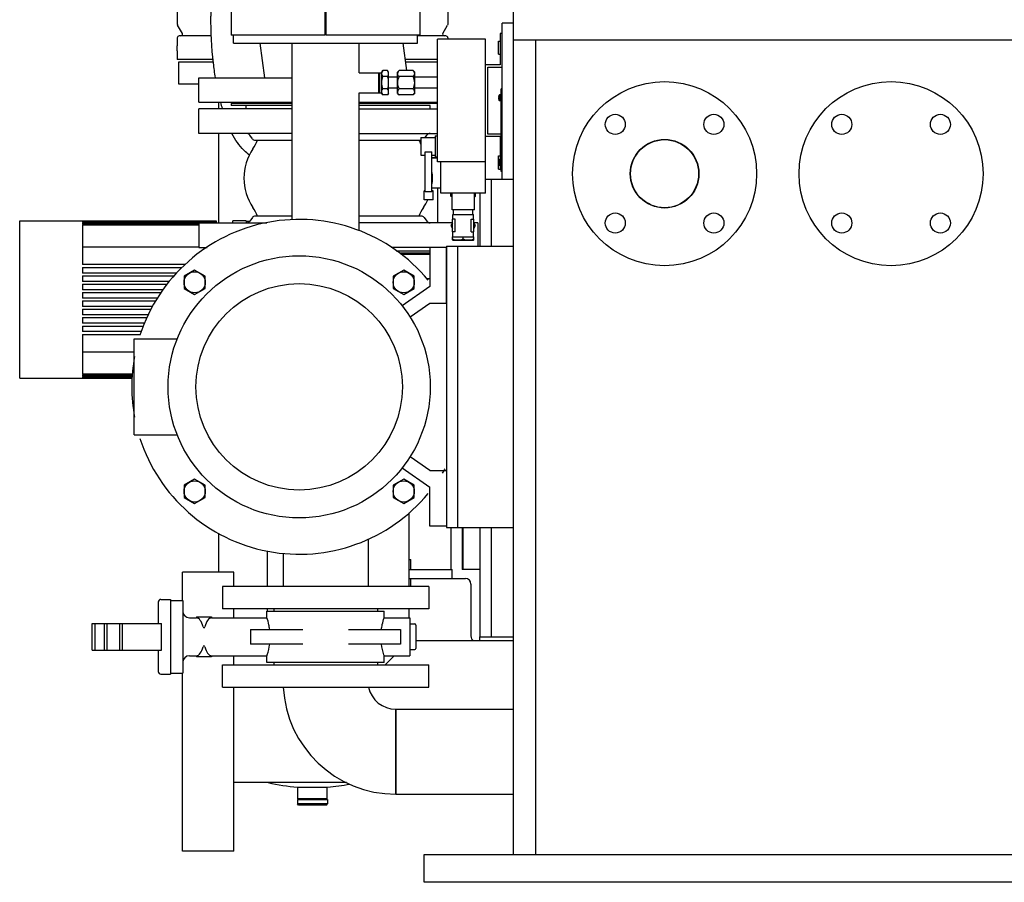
# Model space of a CAD drawing. Header units: millimetres. Extents: x 0 to 1189, y 0 to 841.
# Tile 31 of 131: x 395 to 430, y 218 to 249. Entities that reach past the tile are written whole.
import ezdxf

# ---------------------------------------------------------------- set-up
doc = ezdxf.new("R2010")
doc.units = ezdxf.units.MM
doc.header["$LTSCALE"] = 65.395
for name, color, linetype in [('0006_713500_32_SIMPLE_D_PBL131', 7, 'CONTINUOUS'), ('0006_949708_15_SIMPLE_X_PBL143', 7, 'CONTINUOUS'), ('125ND16-DIN2690-MAK_PBL103', 7, 'CONTINUOUS'), ('125ND16-DIN2690-MAK_PBL209', 7, 'CONTINUOUS'), ('25007_153200_29_ABL98', 7, 'CONTINUOUS'), ('25007_153200_29_T1_PBL119', 7, 'CONTINUOUS'), ('25007_153200_31_ABL105', 7, 'CONTINUOUS'), ('25007_153200_31_T1_PBL120', 7, 'CONTINUOUS'), ('25007_153200_76_ABL100', 7, 'CONTINUOUS'), ('25007_153200_76_T1_PBL123', 7, 'CONTINUOUS'), ('25007_153202_19_ABL126', 7, 'CONTINUOUS'), ('25007_153202_19_T1_PBL127', 7, 'CONTINUOUS'), ('25007_153500_01_ABL86', 7, 'CONTINUOUS'), ('25007_153500_01_T1_PBL113', 7, 'CONTINUOUS'), ('25067_153000_16_T3_PBL212', 7, 'CONTINUOUS'), ('8M25C_GENSET_STD_GRUNDRAHMEN_ABL83', 7, 'CONTINUOUS'), ('8M25C_GENSET_STD_GRUNDRAHMEN_T1_PBL84', 7, 'CONTINUOUS'), ('8M25C_GENSET_STD_VERROHRUNG_ABL23', 7, 'CONTINUOUS'), ('9M25C_C33-12224-04_PBL31', 7, 'CONTINUOUS'), ('ARI_ZESA_DN65_PN16_NBR_PBL67', 7, 'CONTINUOUS'), ('B-02-18X20-57X1-N6000_PBL121', 7, 'CONTINUOUS'), ('BOGEN-S-2D-90-76_1X2_9_PBL124', 7, 'CONTINUOUS'), ('D128-6_PBL139', 7, 'CONTINUOUS'), ('D128-6_PBL140', 7, 'CONTINUOUS'), ('D3870-A2-L-10_PBL111', 7, 'CONTINUOUS'), ('D3870-A2-L-10_PBL133', 7, 'CONTINUOUS'), ('D3955-L10A-G1_4_PBL112', 7, 'CONTINUOUS'), ('D7516-AE-M3X8-H_PBL141', 7, 'CONTINUOUS'), ('D7516-AE-M3X8-H_PBL142', 7, 'CONTINUOUS'), ('D7603-A14X18_PBL211', 7, 'CONTINUOUS'), ('E1514-FF-DN50-PN16X2_PBL2720', 7, 'CONTINUOUS'), ('EN1092-1-01A-DN125-PN16-131_5_PBL87', 7, 'CONTINUOUS'), ('EN1092-1-01A-DN125-PN16-131_5_PBL92', 7, 'CONTINUOUS'), ('EN1092-1-01A-DN40-PN16_PBL210', 7, 'CONTINUOUS'), ('EN1092-1-01A-DN50-PN16-61_5_PBL106', 7, 'CONTINUOUS'), ('EN1092-1-01A-DN50-PN16-61_5_PBL2719', 7, 'CONTINUOUS'), ('EN1092-1-01A-DN65_PN16-77_5_PBL101', 7, 'CONTINUOUS'), ('EN1092-1-01A-DN65_PN16-77_5_PBL99', 7, 'CONTINUOUS'), ('EN1092-1-05A-DN50-PN16_PBL2722', 7, 'CONTINUOUS'), ('ERV_GS125_16_ABL89', 7, 'CONTINUOUS'), ('ERV_GS125_16_T1__PBL90', 7, 'CONTINUOUS'), ('ERV_GS125_16_T1__PBL91', 7, 'CONTINUOUS'), ('ERV_GS125_16_T2__PBL108', 7, 'CONTINUOUS'), ('KUGELHAHN_10-0_PBL128', 7, 'CONTINUOUS'), ('LAUTERBACH_SP_RING_2_0165_70_PBL104', 7, 'CONTINUOUS'), ('new_view_1_VBL0', 7, 'CONTINUOUS'), ('PUMPENAGGRR45_125_160_FL-Z-DB50_PBL76', 7, 'CONTINUOUS'), ('SVH10LR_PBL134', 7, 'CONTINUOUS')]:
    doc.layers.add(name, color=color, linetype=linetype)

# ---------------------------------------------------------------- blocks, each defined once
blk = doc.blocks.new('9M25C_C33-12224-04_PBL31', base_point=(402.95, 237.155))
at = {"layer": '9M25C_C33-12224-04_PBL31', "color": 7, "linetype": 'Continuous'}
for p, q in [((399.75, 253.85), (399.75, 253.67)), ((399.84, 253.94), (401.554, 253.94)), ((408.446, 253.94), (410.56, 253.94)), ((410.65, 253.85), (410.65, 253.34)), ((399.52, 253.59), (399.52, 252.95)), ((399.52, 253.59), (402.74, 253.59)), ((410.65, 253.34), (408.446, 253.34)), ((410.05, 253.34), (410.05, 251.408)), ((402.74, 252.95), (399.52, 252.95)), ((400.35, 252.95), (400.35, 251.41)), ((400.88, 252.87), (400.88, 252.55)), ((400.88, 252.87), (402.74, 252.87)), ((402.73, 252.55), (400.88, 252.55)), ((400.96, 252.55), (400.96, 251.59)), ((399.52, 251.41), (399.52, 250.89)), ((399.52, 251.41), (402.341, 251.41)), ((400.76, 251.53), (400.76, 251.41)), ((400.76, 251.53), (402.534, 251.53)), ((402.558, 251.59), (400.96, 251.59)), ((400.56, 250.89), (399.52, 250.89)), ((400.35, 250.89), (400.35, 248.365)), ((401.39, 250.528), (401.357, 250.608)), ((410.05, 250.608), (410.05, 250.528)), ((401.554, 249.64), (401.554, 248.65)), ((410.05, 249.64), (410.05, 248.365)), ((400.35, 248.365), (400.352, 248.347)), ((400.352, 248.347), (400.359, 248.33)), ((400.532, 248.03), (400.359, 248.33)), ((409.868, 248.03), (410.041, 248.33)), ((410.048, 248.347), (410.041, 248.33)), ((410.05, 248.365), (410.048, 248.347)), ((400.35, 247.87), (400.35, 247.58)), ((401.572, 247.94), (400.42, 247.94)), ((409.98, 247.94), (408.966, 247.94)), ((410.05, 247.87), (410.05, 247.82)), ((400.35, 247.4), (400.35, 247.09)), ((401.634, 247.09), (400.35, 247.09)), ((400.4, 246.21), (400.4, 247.01)), ((400.4, 247.01), (401.643, 247.01)), ((409.68, 247.09), (408.524, 247.09)), ((408.534, 247.01), (409.68, 247.01)), ((401.12, 246.21), (400.4, 246.21)), ((401.834, 245.32), (401.834, 245.56)), ((401.901, 245.554), (401.9, 245.555)), ((408.566, 245.52), (408.566, 245.56)), ((401.834, 241.24), (401.834, 244.44)), ((409.68, 243.57), (409.48, 243.57)), ((409.48, 242.49), (409.8, 242.49)), ((409.68, 242.49), (409.68, 241.24)), ((394.7, 235.67), (394.7, 241.31)), ((394.7, 241.31), (396.956, 241.31)), ((396.956, 241.31), (396.956, 241.304)), ((396.956, 241.31), (401.74, 241.31)), ((401.74, 241.304), (396.956, 241.304)), ((396.956, 241.299), (396.956, 241.283)), ((396.956, 241.299), (401.74, 241.299)), ((401.74, 241.283), (396.956, 241.283)), ((396.956, 241.272), (396.956, 241.245)), ((396.956, 241.272), (401.74, 241.272)), ((401.74, 241.245), (396.956, 241.245)), ((396.956, 241.229), (396.956, 241.191)), ((396.956, 241.229), (401.12, 241.229)), ((401.12, 241.191), (396.956, 241.191)), ((396.956, 241.169), (396.956, 239.74)), ((396.956, 241.169), (401.12, 241.169)), ((401.74, 241.31), (401.74, 241.24)), ((402.34, 241.24), (402.34, 241.316)), ((402.82, 241.316), (402.34, 241.316)), ((402.82, 241.316), (402.82, 241.24)), ((402.934, 241.29), (402.82, 241.29)), ((401.12, 240.368), (396.956, 240.368)), ((400.627, 239.74), (396.956, 239.74)), ((396.956, 239.64), (396.956, 239.44)), ((396.956, 239.64), (400.517, 239.64)), ((400.333, 239.44), (396.956, 239.44)), ((396.956, 239.34), (396.956, 239.14)), ((396.956, 239.34), (400.241, 239.34)), ((400.063, 239.14), (396.956, 239.14)), ((396.956, 239.04), (396.956, 238.84)), ((396.956, 239.04), (399.99, 239.04)), ((399.843, 238.84), (396.956, 238.84)), ((396.956, 238.74), (396.956, 238.54)), ((396.956, 238.74), (399.769, 238.74)), ((399.638, 238.54), (396.956, 238.54)), ((396.956, 238.44), (396.956, 238.24)), ((396.956, 238.44), (399.581, 238.44)), ((399.465, 238.24), (396.956, 238.24)), ((396.956, 238.14), (396.956, 237.94)), ((396.956, 238.14), (399.407, 238.14)), ((399.31, 237.94), (396.956, 237.94)), ((396.956, 237.84), (396.956, 237.64)), ((396.956, 237.84), (399.266, 237.84)), ((399.178, 237.64), (396.956, 237.64)), ((396.956, 237.54), (396.956, 237.34)), ((396.956, 237.54), (399.134, 237.54)), ((399.062, 237.34), (396.956, 237.34)), ((396.956, 237.24), (396.956, 235.811)), ((396.956, 237.24), (399.031, 237.24)), ((396.956, 236.612), (398.8, 236.612)), ((398.746, 235.811), (396.956, 235.811)), ((394.7, 235.67), (396.956, 235.67)), ((396.956, 235.789), (396.956, 235.751)), ((396.956, 235.789), (398.744, 235.789)), ((398.741, 235.751), (396.956, 235.751)), ((396.956, 235.735), (396.956, 235.708)), ((396.956, 235.735), (398.74, 235.735)), ((398.737, 235.708), (396.956, 235.708)), ((396.956, 235.697), (396.956, 235.681)), ((396.956, 235.697), (398.737, 235.697)), ((398.735, 235.681), (396.956, 235.681)), ((396.956, 235.676), (396.956, 235.67)), ((396.956, 235.676), (398.735, 235.676)), ((398.734, 235.67), (396.956, 235.67)), ((410.16, 230.32), (410.16, 228.81)), ((410.56, 230.32), (410.56, 228.81)), ((410.583, 230.32), (410.583, 228.81)), ((401.834, 228.72), (401.834, 230.11)), ((408.66, 229.17), (408.726, 229.17)), ((408.726, 228.81), (408.726, 229.17)), ((408.66, 228.81), (410.2, 228.81)), ((410.2, 228.49), (410.2, 228.81)), ((411.2, 228.81), (410.56, 228.81)), ((408.66, 228.49), (410.68, 228.49)), ((408.726, 228.2), (408.726, 228.49)), ((410.88, 228.29), (410.88, 226.43)), ((411.2, 226.26), (411.2, 226.4)), ((404.66, 221.011), (405.74, 221.011)), ((404.672, 220.59), (404.672, 221.011)), ((405.728, 220.59), (405.728, 221.011)), ((404.66, 220.57), (404.66, 220.41)), ((404.66, 220.57), (405.74, 220.57)), ((404.7, 220.37), (404.66, 220.41)), ((405.74, 220.41), (404.66, 220.41)), ((405.728, 220.59), (404.672, 220.59)), ((404.7, 220.59), (404.7, 220.57)), ((405.7, 220.37), (404.7, 220.37)), ((405.7, 220.59), (405.7, 220.57)), ((405.7, 220.37), (405.74, 220.41)), ((405.74, 220.57), (405.74, 220.41))]:
    blk.add_line(p, q, dxfattribs=at)
for centre, radius, start, end in [((399.84, 253.85), 0.09, 90, 180), ((410.56, 253.85), 0.09, 0, 90), ((400.42, 247.87), 0.07, 90, 180), ((400.48, 248), 0.06, 270, 29.8824), ((409.92, 248), 0.06, 150.1176, 270), ((409.98, 247.87), 0.07, 0, 90), ((395.5, 247.49), 4.85, 358.9368, 1.0632), ((408.976, 247.381), 7.308, 194.4794, 196.2262), ((408.498, 247.244), 6.811, 196.2444, 196.4205), ((406.541, 246.577), 2.81, 201.3231, 202.1836), ((410.68, 228.29), 0.2, 0, 90), ((411.1, 226.43), 0.22, 180, 233.7036), ((405.202, 227.932), 6.942, 256.7157, 265.5256), ((405.199, 227.928), 6.938, 274.4706, 281.0968)]:
    blk.add_arc(centre, radius, start, end, dxfattribs=at)
for points, knots in [([(401.719, 246.437), (401.691, 246.612), (401.592, 247.346), (401.554, 248.087), (401.554, 248.65)], [0, 0, 0, 0, 0.239225, 1, 1, 1, 1]), ([(402.938, 243.667), (402.87, 243.717), (402.617, 243.936), (402.427, 244.218), (402.311, 244.438)], [0, 0, 0, 0, 0.254263, 1, 1, 1, 1])]:
    blk.add_open_spline(points, degree=3, knots=knots, dxfattribs=at)
blk = doc.blocks.new('ARI_ZESA_DN65_PN16_NBR_PBL67', base_point=(403.102, 226.4))
at = {"layer": 'ARI_ZESA_DN65_PN16_NBR_PBL67', "color": 7, "linetype": 'Continuous'}
for p, q in [((399.766, 227.74), (400.106, 227.74)), ((400.106, 227.74), (400.106, 225.06)), ((400.106, 227.7), (400.546, 227.7)), ((400.546, 227.7), (400.546, 225.1)), ((399.666, 227.64), (399.666, 226.88)), ((403.806, 227.4), (403.806, 227.32)), ((407.526, 227.4), (407.526, 227.32)), ((400.786, 227.08), (401.039, 227.08)), ((401.039, 227.12), (401.039, 227.08)), ((401.039, 227.12), (401.573, 227.12)), ((401.039, 227.08), (401.041, 227.08)), ((401.571, 227.08), (401.573, 227.08)), ((401.573, 227.12), (401.573, 227.08)), ((401.573, 227.08), (403.566, 227.08)), ((403.566, 227.08), (403.566, 227.32)), ((403.566, 227.32), (407.766, 227.32)), ((407.766, 227.08), (407.766, 227.32)), ((407.766, 227.08), (408.686, 227.08)), ((408.686, 227.08), (408.686, 225.72)), ((397.298, 225.92), (397.298, 226.88)), ((397.298, 226.88), (399.786, 226.88)), ((397.398, 226.88), (397.398, 225.92)), ((397.746, 225.92), (397.746, 226.88)), ((397.821, 226.88), (397.821, 225.92)), ((398.278, 226.88), (398.278, 225.92)), ((398.378, 226.88), (398.378, 225.92)), ((399.786, 225.92), (399.786, 226.88)), ((402.975, 226.66), (402.975, 226.14)), ((402.975, 226.66), (404.849, 226.66)), ((406.483, 226.66), (408.357, 226.66)), ((408.357, 226.66), (408.357, 226.14)), ((408.686, 226.86), (408.866, 226.86)), ((408.906, 226.82), (408.906, 225.98)), ((404.849, 226.14), (402.975, 226.14)), ((408.357, 226.14), (406.483, 226.14)), ((408.686, 225.94), (408.866, 225.94)), ((397.298, 225.92), (399.786, 225.92)), ((399.666, 225.92), (399.666, 225.16)), ((400.786, 225.72), (401.039, 225.72)), ((401.039, 225.72), (401.039, 225.68)), ((401.041, 225.72), (401.039, 225.72)), ((401.573, 225.68), (401.039, 225.68)), ((401.573, 225.72), (401.571, 225.72)), ((401.573, 225.72), (401.573, 225.68)), ((401.573, 225.72), (403.566, 225.72)), ((403.566, 225.48), (403.566, 225.72)), ((407.766, 225.48), (407.766, 225.72)), ((407.766, 225.72), (408.686, 225.72)), ((407.766, 225.48), (403.566, 225.48)), ((403.806, 225.48), (403.806, 225.4)), ((407.526, 225.48), (407.526, 225.4)), ((399.766, 225.06), (400.106, 225.06)), ((400.106, 225.1), (400.546, 225.1))]:
    blk.add_line(p, q, dxfattribs=at)
for centre, radius, start, end in [((399.766, 227.64), 0.1, 90, 180), ((400.786, 227.32), 0.24, 180, 270), ((408.866, 226.82), 0.04, 0, 90), ((408.866, 225.98), 0.04, 270, 360), ((400.786, 225.48), 0.24, 90, 180), ((399.766, 225.16), 0.1, 180, 270)]:
    blk.add_arc(centre, radius, start, end, dxfattribs=at)
for centre, start_param, end_param in [((401.036, 226.4), -1.021908, -0.018144), ((401.576, 226.4), 0.01801, 1.021908), ((401.036, 226.4), -3.123449, -2.119684), ((401.576, 226.4), -4.163501, -3.159602)]:
    blk.add_ellipse(centre, major_axis=(0, 0.68), ratio=0.414214, start_param=start_param, end_param=end_param, dxfattribs=at)
for points, knots in [([(403.662, 226.661), (403.655, 226.718), (403.63, 226.86), (403.592, 226.998), (403.566, 227.08)], [0, 0, 0, 0, 0.40206, 1, 1, 1, 1]), ([(407.671, 226.667), (407.678, 226.723), (407.703, 226.863), (407.74, 227), (407.766, 227.08)], [0, 0, 0, 0, 0.402815, 1, 1, 1, 1]), ([(401.276, 226.755), (401.28, 226.74), (401.309, 226.701), (401.332, 226.741), (401.336, 226.755)], [0, 0, 0, 0, 0.515736, 1, 1, 1, 1]), ([(401.336, 226.045), (401.332, 226.06), (401.303, 226.099), (401.28, 226.059), (401.276, 226.045)], [0, 0, 0, 0, 0.515736, 1, 1, 1, 1]), ([(403.566, 225.72), (403.569, 225.73), (403.613, 225.867), (403.645, 226.007), (403.662, 226.139)], [0, 0, 0, 0, 0.072269, 1, 1, 1, 1]), ([(407.766, 225.72), (407.763, 225.73), (407.72, 225.864), (407.688, 226.003), (407.671, 226.133)], [0, 0, 0, 0, 0.072202, 1, 1, 1, 1])]:
    blk.add_open_spline(points, degree=3, knots=knots, dxfattribs=at)
blk = doc.blocks.new('PUMPENAGGRR45_125_160_FL-Z-DB50_PBL76', base_point=(404.72, 234.86))
at = {"layer": 'PUMPENAGGRR45_125_160_FL-Z-DB50_PBL76', "color": 7, "linetype": 'Continuous'}
for p, q in [((409.4, 240.36), (409.4, 238.96)), ((410, 240.36), (409.4, 240.36)), ((410, 238.36), (410, 240.36)), ((400.972, 239.546), (400.592, 239.327)), ((401.352, 239.327), (400.972, 239.546)), ((408.468, 239.546), (408.088, 239.327)), ((408.848, 239.327), (408.468, 239.546)), ((400.592, 239.327), (400.592, 238.888)), ((401.352, 238.888), (401.352, 239.327)), ((408.088, 239.327), (408.088, 238.888)), ((408.848, 238.888), (408.848, 239.327)), ((400.592, 238.888), (400.972, 238.669)), ((400.972, 238.669), (401.352, 238.888)), ((408.088, 238.888), (408.468, 238.669)), ((409.4, 238.96), (408.412, 238.268)), ((408.468, 238.669), (408.848, 238.888)), ((408.696, 237.867), (409.4, 238.36)), ((409.4, 238.36), (410, 238.36)), ((398.8, 233.64), (398.8, 237.08)), ((398.8, 237.08), (400.346, 237.08)), ((398.8, 233.64), (400.346, 233.64)), ((409.4, 232.36), (408.696, 232.853)), ((408.412, 232.452), (409.4, 231.76)), ((409.4, 232.36), (410, 232.36)), ((410, 232.36), (410, 230.36)), ((400.972, 232.051), (400.592, 231.832)), ((401.352, 231.832), (400.972, 232.051)), ((408.468, 232.051), (408.088, 231.832)), ((408.848, 231.832), (408.468, 232.051)), ((400.592, 231.832), (400.592, 231.393)), ((401.352, 231.393), (401.352, 231.832)), ((408.088, 231.832), (408.088, 231.393)), ((408.848, 231.393), (408.848, 231.832)), ((409.4, 230.36), (409.4, 231.76)), ((400.592, 231.393), (400.972, 231.174)), ((400.972, 231.174), (401.352, 231.393)), ((408.088, 231.393), (408.468, 231.174)), ((408.468, 231.174), (408.848, 231.393)), ((410, 230.36), (409.4, 230.36))]:
    blk.add_line(p, q, dxfattribs=at)
for centre, radius in [((404.72, 235.36), 4.7), ((400.972, 239.108), 0.38), ((408.468, 239.108), 0.38), ((404.72, 235.36), 3.7), ((400.972, 231.612), 0.38), ((408.468, 231.612), 0.38)]:
    blk.add_circle(centre, radius, dxfattribs=at)
for start, end in [(39.576, 162.0522), (169.5565, 190.4429), (197.9475, 320.4243), (328.9162, 330.6882)]:
    blk.add_arc((404.72, 235.36), 6, start, end, dxfattribs=at)
blk = doc.blocks.new('EN1092-1-01A-DN125-PN16-131_5_PBL87', base_point=(405.56, 250.08))
at = {"layer": 'EN1092-1-01A-DN125-PN16-131_5_PBL87', "color": 7, "linetype": 'Continuous'}
for p, q in [((400.56, 249.64), (400.56, 250.52)), ((400.56, 250.52), (402.286, 250.52)), ((409.046, 250.52), (410.56, 250.52)), ((410.56, 249.64), (410.56, 250.52)), ((400.56, 249.64), (402.286, 249.64)), ((409.046, 249.64), (410.56, 249.64))]:
    blk.add_line(p, q, dxfattribs=at)
blk = doc.blocks.new('EN1092-1-01A-DN125-PN16-131_5_PBL92', base_point=(405.4, 246))
at = {"layer": 'EN1092-1-01A-DN125-PN16-131_5_PBL92', "color": 7, "linetype": 'Continuous'}
for p, q in [((401.12, 245.56), (401.12, 246.44)), ((401.12, 246.44), (404.466, 246.44)), ((401.12, 245.56), (404.466, 245.56)), ((406.866, 245.56), (409.68, 245.56))]:
    blk.add_line(p, q, dxfattribs=at)
blk = doc.blocks.new('25007_153500_01_T1_PBL113', base_point=(405.948, 247.06))
at = {"layer": '25007_153500_01_T1_PBL113', "color": 7, "linetype": 'Continuous'}
for p, q in [((403.485, 246.44), (403.319, 247.68)), ((408.576, 246.699), (408.445, 247.68))]:
    blk.add_line(p, q, dxfattribs=at)
blk = doc.blocks.new('25007_153500_01_ABL86', base_point=(405.56, 248.04))
at = {"layer": '25007_153500_01_T1_PBL113'}
blk.add_blockref('25007_153500_01_T1_PBL113', (405.948, 247.06), dxfattribs=at)
at = {"layer": 'EN1092-1-01A-DN125-PN16-131_5_PBL87'}
blk.add_blockref('EN1092-1-01A-DN125-PN16-131_5_PBL87', (405.56, 250.08), dxfattribs=at)
at = {"layer": 'EN1092-1-01A-DN125-PN16-131_5_PBL92'}
blk.add_blockref('EN1092-1-01A-DN125-PN16-131_5_PBL92', (405.4, 246), dxfattribs=at)
blk = doc.blocks.new('ERV_GS125_16_T1__PBL90', base_point=(406.12, 240.92))
at = {"layer": 'ERV_GS125_16_T1__PBL90', "color": 7, "linetype": 'Continuous'}
for p, q in [((404.466, 241.48), (403.142, 241.48)), ((409.098, 241.48), (406.866, 241.48)), ((401.12, 241.24), (401.12, 240.36)), ((401.12, 241.24), (403.559, 241.24)), ((403.044, 241.432), (402.948, 241.304)), ((410.219, 241.24), (406.866, 241.24)), ((409.196, 241.432), (409.292, 241.304)), ((411.12, 241.24), (410.981, 241.24)), ((411.12, 241.24), (411.12, 240.4)), ((401.12, 240.36), (401.417, 240.36)), ((409.4, 240.36), (408.023, 240.36))]:
    blk.add_line(p, q, dxfattribs=at)
for centre, radius, start, end in [((403.14, 241.36), 0.12, 90, 143.1301), ((409.1, 241.36), 0.12, 36.8699, 90), ((402.82, 241.4), 0.16, 270, 323.1301), ((409.42, 241.4), 0.16, 216.8699, 270)]:
    blk.add_arc(centre, radius, start, end, dxfattribs=at)
blk = doc.blocks.new('ERV_GS125_16_T1__PBL91', base_point=(405.4, 244.76))
at = {"layer": 'ERV_GS125_16_T1__PBL91', "color": 7, "linetype": 'Continuous'}
for p, q in [((401.12, 244.44), (401.12, 245.32)), ((404.466, 245.32), (401.12, 245.32)), ((406.866, 245.32), (409.68, 245.32)), ((404.466, 244.44), (401.12, 244.44)), ((403.044, 244.248), (402.948, 244.376)), ((406.866, 244.44), (409.68, 244.44)), ((409.235, 244.3), (409.292, 244.376)), ((403.142, 244.2), (404.466, 244.2)), ((406.866, 244.2), (409.08, 244.2))]:
    blk.add_line(p, q, dxfattribs=at)
for centre, radius, start, end in [((402.82, 244.28), 0.16, 36.8699, 90), ((409.42, 244.28), 0.16, 90, 143.1301), ((403.14, 244.32), 0.12, 216.8699, 270)]:
    blk.add_arc(centre, radius, start, end, dxfattribs=at)
blk = doc.blocks.new('ERV_GS125_16_T2__PBL108', base_point=(406.155, 243.2))
at = {"layer": 'ERV_GS125_16_T2__PBL108', "color": 7, "linetype": 'Continuous'}
for p, q in [((402.82, 245.32), (402.82, 245.44)), ((409.42, 245.32), (409.42, 245.44))]:
    blk.add_line(p, q, dxfattribs=at)
for centre, radius, start, end in [((401.74, 244.793), 1.6, 325.8516, 338.198), ((410.5, 244.793), 1.6, 201.802, 206.9323), ((404.62, 242.84), 1.88, 145.8516, 214.1484), ((407.62, 242.84), 1.88, 353.8436, 6.1564), ((407.62, 242.84), 1.88, 325.8516, 335.4111), ((401.74, 240.887), 1.6, 21.802, 34.1484), ((410.5, 240.887), 1.6, 145.8516, 158.198)]:
    blk.add_arc(centre, radius, start, end, dxfattribs=at)
blk = doc.blocks.new('ERV_GS125_16_ABL89', base_point=(406.12, 242.9))
at = {"layer": 'ERV_GS125_16_T1__PBL90'}
blk.add_blockref('ERV_GS125_16_T1__PBL90', (406.12, 240.92), dxfattribs=at)
at = {"layer": 'ERV_GS125_16_T1__PBL91'}
blk.add_blockref('ERV_GS125_16_T1__PBL91', (405.4, 244.76), dxfattribs=at)
at = {"layer": 'ERV_GS125_16_T2__PBL108'}
blk.add_blockref('ERV_GS125_16_T2__PBL108', (406.155, 243.2), dxfattribs=at)
blk = doc.blocks.new('EN1092-1-01A-DN65_PN16-77_5_PBL99', base_point=(405.666, 227.8))
at = {"layer": 'EN1092-1-01A-DN65_PN16-77_5_PBL99', "color": 7, "linetype": 'Continuous'}
for p, q in [((401.966, 228.2), (401.966, 227.4)), ((409.366, 228.2), (401.966, 228.2)), ((409.366, 228.2), (409.366, 227.4)), ((409.366, 227.4), (401.966, 227.4))]:
    blk.add_line(p, q, dxfattribs=at)
blk = doc.blocks.new('25007_153200_29_T1_PBL119', base_point=(405.666, 229.048))
at = {"layer": '25007_153200_29_T1_PBL119', "color": 7, "linetype": 'Continuous'}
for p, q in [((407.188, 229.896), (407.188, 228.2)), ((404.144, 229.392), (404.144, 228.2))]:
    blk.add_line(p, q, dxfattribs=at)
blk = doc.blocks.new('25007_153200_29_ABL98', base_point=(405.666, 228.648))
at = {"layer": '25007_153200_29_T1_PBL119'}
blk.add_blockref('25007_153200_29_T1_PBL119', (405.666, 229.048), dxfattribs=at)
at = {"layer": 'EN1092-1-01A-DN65_PN16-77_5_PBL99'}
blk.add_blockref('EN1092-1-01A-DN65_PN16-77_5_PBL99', (405.666, 227.8), dxfattribs=at)
blk = doc.blocks.new('EN1092-1-01A-DN65_PN16-77_5_PBL101', base_point=(405.666, 225))
at = {"layer": 'EN1092-1-01A-DN65_PN16-77_5_PBL101', "color": 7, "linetype": 'Continuous'}
for p, q in [((401.966, 224.6), (401.966, 225.4)), ((401.966, 225.4), (409.366, 225.4)), ((409.366, 224.6), (409.366, 225.4)), ((401.966, 224.6), (409.366, 224.6))]:
    blk.add_line(p, q, dxfattribs=at)
blk = doc.blocks.new('25007_153200_76_T1_PBL123', base_point=(410.293, 222.28))
at = {"layer": '25007_153200_76_T1_PBL123', "color": 7, "linetype": 'Continuous'}
for p, q in [((408.186, 223.802), (412.4, 223.802)), ((408.186, 223.802), (408.186, 220.758)), ((408.186, 220.758), (412.4, 220.758))]:
    blk.add_line(p, q, dxfattribs=at)
blk = doc.blocks.new('BOGEN-S-2D-90-76_1X2_9_PBL124', base_point=(406.167499, 222.678532))
at = {"layer": 'BOGEN-S-2D-90-76_1X2_9_PBL124', "color": 7, "linetype": 'Continuous'}
blk.add_line((408.186, 220.758), (408.186, 223.802), dxfattribs=at)
for radius, start, end in [(4.041996, 182.8494117, 270.0000567), (0.997996, 191.6266808, 270.0002296)]:
    blk.add_arc((408.185996, 224.799996), radius, start, end, dxfattribs=at)
blk = doc.blocks.new('25007_153200_76_ABL100', base_point=(407.183, 223.079))
at = {"layer": '25007_153200_76_T1_PBL123'}
blk.add_blockref('25007_153200_76_T1_PBL123', (410.293, 222.28), dxfattribs=at)
at = {"layer": 'BOGEN-S-2D-90-76_1X2_9_PBL124'}
blk.add_blockref('BOGEN-S-2D-90-76_1X2_9_PBL124', (406.167, 222.679), dxfattribs=at)
at = {"layer": 'EN1092-1-01A-DN65_PN16-77_5_PBL101'}
blk.add_blockref('EN1092-1-01A-DN65_PN16-77_5_PBL101', (405.666, 225), dxfattribs=at)
blk = doc.blocks.new('125ND16-DIN2690-MAK_PBL103', base_point=(405.98, 245.48))
at = {"layer": '125ND16-DIN2690-MAK_PBL103', "color": 7, "linetype": 'Continuous'}
for p, q in [((402.28, 245.52), (402.28, 245.44)), ((404.466, 245.52), (402.28, 245.52)), ((404.466, 245.44), (402.28, 245.44)), ((409.68, 245.52), (406.866, 245.52)), ((409.42, 245.44), (406.866, 245.44))]:
    blk.add_line(p, q, dxfattribs=at)
blk = doc.blocks.new('LAUTERBACH_SP_RING_2_0165_70_PBL104', base_point=(405.666, 249.36))
at = {"layer": 'LAUTERBACH_SP_RING_2_0165_70_PBL104', "color": 7, "linetype": 'Continuous'}
for p, q in [((402.286, 250.76), (402.286, 247.96)), ((405.646, 250.76), (402.286, 250.76)), ((405.646, 247.96), (405.646, 250.76)), ((405.646, 247.96), (405.646, 250.76)), ((405.686, 247.96), (405.686, 250.76)), ((405.686, 247.96), (405.686, 250.76)), ((409.046, 250.76), (405.686, 250.76)), ((409.046, 250.76), (409.046, 247.96)), ((405.646, 247.96), (402.286, 247.96)), ((409.046, 247.96), (405.686, 247.96))]:
    blk.add_line(p, q, dxfattribs=at)
blk = doc.blocks.new('EN1092-1-01A-DN50-PN16-61_5_PBL106', base_point=(405.666, 248.08))
at = {"layer": 'EN1092-1-01A-DN50-PN16-61_5_PBL106', "color": 7, "linetype": 'Continuous'}
for p, q in [((405.646, 248.48), (405.686, 248.48)), ((402.366, 247.68), (402.366, 247.96)), ((408.966, 247.68), (408.966, 247.96)), ((402.366, 247.68), (408.966, 247.68))]:
    blk.add_line(p, q, dxfattribs=at)
blk = doc.blocks.new('25007_153200_31_T1_PBL120', base_point=(405.666, 244.317))
at = {"layer": '25007_153200_31_T1_PBL120', "color": 7, "linetype": 'Continuous'}
for p, q in [((404.466, 241.346), (404.466, 247.68)), ((406.866, 246.62), (406.866, 247.68)), ((406.866, 240.955), (406.866, 245.9))]:
    blk.add_line(p, q, dxfattribs=at)
blk = doc.blocks.new('B-02-18X20-57X1-N6000_PBL121', base_point=(407.216, 246.26))
at = {"layer": 'B-02-18X20-57X1-N6000_PBL121', "color": 7, "linetype": 'Continuous'}
for p, q in [((406.866, 246.62), (407.566, 246.62)), ((407.566, 246.62), (407.566, 245.9)), ((406.866, 245.9), (407.566, 245.9))]:
    blk.add_line(p, q, dxfattribs=at)
blk = doc.blocks.new('25007_153200_31_ABL105', base_point=(405.666, 244.717))
at = {"layer": '25007_153200_31_T1_PBL120'}
blk.add_blockref('25007_153200_31_T1_PBL120', (405.666, 244.317), dxfattribs=at)
at = {"layer": 'B-02-18X20-57X1-N6000_PBL121'}
blk.add_blockref('B-02-18X20-57X1-N6000_PBL121', (407.216, 246.26), dxfattribs=at)
at = {"layer": 'EN1092-1-01A-DN50-PN16-61_5_PBL106'}
blk.add_blockref('EN1092-1-01A-DN50-PN16-61_5_PBL106', (405.666, 248.08), dxfattribs=at)
blk = doc.blocks.new('D3870-A2-L-10_PBL111', base_point=(410.6, 241.14))
at = {"layer": 'D3870-A2-L-10_PBL111', "color": 7, "linetype": 'Continuous'}
for p, q in [((410.22, 241.242), (410.161, 241.14)), ((410.161, 241.14), (410.22, 241.038)), ((411.039, 241.14), (410.98, 241.242)), ((410.98, 241.038), (411.039, 241.14))]:
    blk.add_line(p, q, dxfattribs=at)
blk = doc.blocks.new('D3955-L10A-G1_4_PBL112', base_point=(408.233, 246.26))
at = {"layer": 'D3955-L10A-G1_4_PBL112', "color": 7, "linetype": 'Continuous'}
for p, q in [((407.606, 245.9), (407.606, 246.62)), ((407.606, 246.62), (407.686, 246.62)), ((407.72, 246.699), (407.686, 246.64)), ((407.686, 245.88), (407.686, 246.64)), ((407.892, 246.699), (407.72, 246.699)), ((407.892, 246.479), (407.72, 246.479)), ((407.926, 246.64), (407.892, 246.699)), ((407.926, 245.88), (407.926, 246.64)), ((408.241, 246.46), (407.926, 246.46)), ((408.241, 246.64), (408.3, 246.699)), ((408.241, 245.88), (408.241, 246.64)), ((408.802, 246.699), (408.3, 246.699)), ((408.802, 246.479), (408.3, 246.479)), ((408.861, 246.64), (408.802, 246.699)), ((408.861, 245.88), (408.861, 246.64)), ((408.241, 246.06), (407.926, 246.06)), ((407.606, 245.9), (407.686, 245.9)), ((407.72, 245.821), (407.686, 245.88)), ((407.892, 246.041), (407.72, 246.041)), ((407.892, 245.821), (407.72, 245.821)), ((407.926, 245.88), (407.892, 245.821)), ((408.241, 245.88), (408.3, 245.821)), ((408.802, 246.041), (408.3, 246.041)), ((408.802, 245.821), (408.3, 245.821)), ((408.861, 245.88), (408.802, 245.821))]:
    blk.add_line(p, q, dxfattribs=at)
for points, knots in [([(407.686, 246.589), (407.686, 246.598), (407.689, 246.637), (407.705, 246.673), (407.72, 246.699)], [0, 0, 0, 0, 0.241275, 1, 1, 1, 1]), ([(407.72, 246.479), (407.715, 246.488), (407.697, 246.522), (407.686, 246.561), (407.686, 246.589)], [0, 0, 0, 0, 0.26301, 1, 1, 1, 1]), ([(407.926, 246.589), (407.926, 246.598), (407.923, 246.637), (407.907, 246.673), (407.892, 246.699)], [0, 0, 0, 0, 0.241275, 1, 1, 1, 1]), ([(407.892, 246.479), (407.897, 246.488), (407.915, 246.522), (407.926, 246.561), (407.926, 246.589)], [0, 0, 0, 0, 0.26301, 1, 1, 1, 1]), ([(408.3, 246.699), (408.291, 246.69), (408.263, 246.66), (408.241, 246.619), (408.241, 246.589)], [0, 0, 0, 0, 0.279602, 1, 1, 1, 1]), ([(408.241, 246.589), (408.241, 246.579), (408.248, 246.537), (408.277, 246.502), (408.3, 246.479)], [0, 0, 0, 0, 0.22799, 1, 1, 1, 1]), ([(408.861, 246.589), (408.861, 246.599), (408.854, 246.641), (408.825, 246.676), (408.802, 246.699)], [0, 0, 0, 0, 0.22799, 1, 1, 1, 1]), ([(408.802, 246.479), (408.811, 246.488), (408.839, 246.518), (408.861, 246.559), (408.861, 246.589)], [0, 0, 0, 0, 0.279602, 1, 1, 1, 1]), ([(407.686, 245.931), (407.686, 245.94), (407.689, 245.979), (407.705, 246.015), (407.72, 246.041)], [0, 0, 0, 0, 0.241275, 1, 1, 1, 1]), ([(407.72, 245.821), (407.715, 245.83), (407.697, 245.864), (407.686, 245.903), (407.686, 245.931)], [0, 0, 0, 0, 0.26301, 1, 1, 1, 1]), ([(407.926, 245.931), (407.926, 245.94), (407.923, 245.979), (407.907, 246.015), (407.892, 246.041)], [0, 0, 0, 0, 0.241275, 1, 1, 1, 1]), ([(407.892, 245.821), (407.897, 245.83), (407.915, 245.864), (407.926, 245.903), (407.926, 245.931)], [0, 0, 0, 0, 0.26301, 1, 1, 1, 1]), ([(408.3, 246.041), (408.291, 246.032), (408.263, 246.002), (408.241, 245.961), (408.241, 245.931)], [0, 0, 0, 0, 0.279602, 1, 1, 1, 1]), ([(408.241, 245.931), (408.241, 245.921), (408.248, 245.879), (408.277, 245.844), (408.3, 245.821)], [0, 0, 0, 0, 0.22799, 1, 1, 1, 1]), ([(408.861, 245.931), (408.861, 245.941), (408.854, 245.983), (408.825, 246.018), (408.802, 246.041)], [0, 0, 0, 0, 0.22799, 1, 1, 1, 1]), ([(408.802, 245.821), (408.811, 245.83), (408.839, 245.86), (408.861, 245.901), (408.861, 245.931)], [0, 0, 0, 0, 0.279602, 1, 1, 1, 1])]:
    blk.add_open_spline(points, degree=3, knots=knots, dxfattribs=at)
for points in [[(407.686, 246.26), (407.686, 246.334), (407.699, 246.408), (407.72, 246.479)], [(407.926, 246.26), (407.926, 246.334), (407.913, 246.408), (407.892, 246.479)], [(408.3, 246.479), (408.266, 246.412), (408.241, 246.336), (408.241, 246.26)], [(408.861, 246.26), (408.861, 246.336), (408.836, 246.412), (408.802, 246.479)], [(407.72, 246.041), (407.699, 246.112), (407.686, 246.186), (407.686, 246.26)], [(407.892, 246.041), (407.913, 246.112), (407.926, 246.186), (407.926, 246.26)], [(408.241, 246.26), (408.241, 246.184), (408.266, 246.108), (408.3, 246.041)], [(408.802, 246.041), (408.836, 246.108), (408.861, 246.184), (408.861, 246.26)]]:
    blk.add_open_spline(points, degree=3, dxfattribs=at)
blk = doc.blocks.new('25007_153202_19_T1_PBL127', base_point=(408.446, 249.875))
at = {"layer": '25007_153202_19_T1_PBL127', "color": 7, "linetype": 'Continuous'}
for p, q in [((408.446, 254.23), (408.446, 252.234)), ((408.446, 247.68), (408.446, 247.67)), ((408.446, 245.56), (408.446, 245.52))]:
    blk.add_line(p, q, dxfattribs=at)
blk = doc.blocks.new('EN1092-1-01A-DN40-PN16_PBL210', base_point=(409.58, 243.57))
at = {"layer": 'EN1092-1-01A-DN40-PN16_PBL210', "color": 7, "linetype": 'Continuous'}
blk.add_line((409.48, 243.57), (409.68, 243.57), dxfattribs=at)
blk = doc.blocks.new('25007_153202_19_ABL126', base_point=(409.063, 248.9))
at = {"layer": '25007_153202_19_T1_PBL127'}
blk.add_blockref('25007_153202_19_T1_PBL127', (408.446, 249.875), dxfattribs=at)
at = {"layer": 'EN1092-1-01A-DN40-PN16_PBL210'}
blk.add_blockref('EN1092-1-01A-DN40-PN16_PBL210', (409.58, 243.57), dxfattribs=at)
blk = doc.blocks.new('KUGELHAHN_10-0_PBL128', base_point=(409.38, 243.21))
at = {"layer": 'KUGELHAHN_10-0_PBL128', "color": 7, "linetype": 'Continuous'}
for p, q in [((409.08, 244.3), (409.08, 243.66)), ((409.08, 244.3), (409.6, 244.3)), ((409.6, 244.36), (409.6, 243.6)), ((409.6, 244.36), (409.68, 244.36)), ((409.08, 243.66), (409.24, 243.66)), ((409.24, 242.348), (409.24, 243.788)), ((409.24, 243.788), (409.48, 243.788)), ((409.48, 242.348), (409.48, 243.788)), ((409.48, 243.66), (409.6, 243.66)), ((409.6, 243.6), (409.68, 243.6)), ((409.2, 242.06), (409.2, 242.38)), ((409.24, 242.38), (409.2, 242.38)), ((409.48, 242.348), (409.24, 242.348)), ((409.52, 242.38), (409.48, 242.38)), ((409.52, 242.06), (409.52, 242.38)), ((409.52, 242.06), (409.2, 242.06))]:
    blk.add_line(p, q, dxfattribs=at)
blk = doc.blocks.new('0006_713500_32_SIMPLE_D_PBL131', base_point=(410.84, 244.86))
at = {"layer": '0006_713500_32_SIMPLE_D_PBL131', "color": 7, "linetype": 'Continuous'}
for p, q in [((409.68, 243.42), (409.68, 247.82)), ((411.4, 247.82), (409.68, 247.82)), ((411.4, 243.42), (411.4, 247.82)), ((411.92, 248.02), (411.92, 246.9)), ((412, 248.02), (411.92, 248.02)), ((411.92, 246.9), (411.4, 246.9)), ((411.48, 244.42), (411.48, 246.82)), ((411.48, 246.82), (412, 246.82)), ((411.4, 244.34), (411.92, 244.34)), ((411.96, 244.42), (411.48, 244.42)), ((411.92, 244.34), (411.92, 243.512)), ((411.4, 243.42), (409.68, 243.42)), ((409.8, 242.3), (409.8, 243.42)), ((411.4, 242.3), (411.4, 243.42)), ((411.92, 243.288), (411.92, 243.22)), ((411.92, 243.22), (411.96, 243.22)), ((411.4, 242.3), (409.8, 242.3)), ((410.2, 241.7), (410.2, 242.3)), ((411, 241.7), (411, 242.3)), ((411, 241.7), (410.2, 241.7))]:
    blk.add_line(p, q, dxfattribs=at)
blk = doc.blocks.new('D3870-A2-L-10_PBL133', base_point=(410.6, 242.236))
at = {"layer": 'D3870-A2-L-10_PBL133', "color": 7, "linetype": 'Continuous'}
for p, q in [((410.161, 242.194), (410.161, 242.3)), ((410.2, 242.172), (410.161, 242.194)), ((411, 242.172), (411.039, 242.194)), ((411.039, 242.194), (411.039, 242.3))]:
    blk.add_line(p, q, dxfattribs=at)
for points in [[(410.161, 242.194), (410.174, 242.187), (410.187, 242.18), (410.2, 242.175)], [(411, 242.175), (411.013, 242.18), (411.026, 242.187), (411.039, 242.194)]]:
    blk.add_open_spline(points, degree=3, dxfattribs=at)
blk = doc.blocks.new('SVH10LR_PBL134', base_point=(410.6, 241.16))
at = {"layer": 'SVH10LR_PBL134', "color": 7, "linetype": 'Continuous'}
for p, q in [((410.23, 241.368), (410.23, 241.54)), ((410.23, 241.54), (410.97, 241.54)), ((410.25, 241.54), (410.25, 241.7)), ((410.95, 241.54), (410.95, 241.7)), ((410.97, 241.368), (410.97, 241.54)), ((410.22, 240.912), (410.22, 241.368)), ((410.309, 241.368), (410.22, 241.368)), ((410.309, 240.912), (410.309, 241.368)), ((410.891, 240.912), (410.891, 241.368)), ((410.891, 241.368), (410.98, 241.368)), ((410.98, 240.912), (410.98, 241.368)), ((410.309, 240.912), (410.22, 240.912)), ((410.23, 240.74), (410.23, 240.912)), ((410.891, 240.912), (410.98, 240.912)), ((410.97, 240.74), (410.97, 240.912)), ((410.22, 240.626), (410.22, 240.74)), ((410.22, 240.74), (410.98, 240.74)), ((410.23, 240.62), (410.22, 240.626)), ((410.23, 240.62), (410.97, 240.62)), ((410.6, 240.66), (410.6, 240.74)), ((410.97, 240.62), (410.98, 240.626)), ((410.98, 240.626), (410.98, 240.74))]:
    blk.add_line(p, q, dxfattribs=at)
for points in [[(410.22, 240.66), (410.281, 240.639), (410.41, 240.612), (410.539, 240.639), (410.6, 240.66)], [(410.6, 240.66), (410.661, 240.639), (410.79, 240.612), (410.919, 240.639), (410.98, 240.66)]]:
    blk.add_open_spline(points, degree=3, knots=[0, 0, 0, 0, 0.5, 1, 1, 1, 1], dxfattribs=at)
blk = doc.blocks.new('D128-6_PBL139', base_point=(411.894, 243.4))
at = {"layer": 'D128-6_PBL139', "color": 7, "linetype": 'Continuous'}
for p, q in [((411.868, 243.416), (411.868, 243.636)), ((411.868, 243.636), (411.92, 243.636)), ((411.868, 243.388), (411.868, 243.412)), ((411.868, 243.164), (411.868, 243.384)), ((411.92, 243.22), (411.92, 243.164)), ((411.868, 243.164), (411.92, 243.164))]:
    blk.add_line(p, q, dxfattribs=at)
blk = doc.blocks.new('D128-6_PBL140', base_point=(411.894, 247.52))
at = {"layer": 'D128-6_PBL140', "color": 7, "linetype": 'Continuous'}
for p, q in [((411.868, 247.284), (411.868, 247.756)), ((411.868, 247.756), (411.92, 247.756)), ((411.868, 247.284), (411.92, 247.284))]:
    blk.add_line(p, q, dxfattribs=at)
blk = doc.blocks.new('D7516-AE-M3X8-H_PBL141', base_point=(411.912, 245.72))
at = {"layer": 'D7516-AE-M3X8-H_PBL141', "color": 7, "linetype": 'Continuous'}
for p, q in [((411.865, 245.732), (411.872, 245.732)), ((411.865, 245.708), (411.872, 245.708)), ((411.872, 245.775), (411.872, 245.775)), ((411.9, 245.832), (411.9, 245.608)), ((411.96, 245.832), (411.9, 245.832)), ((411.872, 245.665), (411.872, 245.665)), ((411.96, 245.608), (411.9, 245.608))]:
    blk.add_line(p, q, dxfattribs=at)
for centre, radius, start, end in [((412.056, 245.72), 0.192, 163.3047, 176.4138), ((412.056, 245.72), 0.192, 183.5862, 196.6953), ((412.056, 245.72), 0.192, 144.3622, 163.2782), ((412.088, 245.72), 0.216, 176.8165, 183.1835), ((412.056, 245.72), 0.192, 196.7218, 215.6378)]:
    blk.add_arc(centre, radius, start, end, dxfattribs=at)
blk = doc.blocks.new('D7516-AE-M3X8-H_PBL142', base_point=(411.912, 243.4))
at = {"layer": 'D7516-AE-M3X8-H_PBL142', "color": 7, "linetype": 'Continuous'}
for p, q in [((411.865, 243.412), (411.872, 243.412)), ((411.865, 243.388), (411.872, 243.388)), ((411.872, 243.455), (411.872, 243.455)), ((411.872, 243.345), (411.872, 243.345)), ((411.9, 243.512), (411.9, 243.288)), ((411.96, 243.512), (411.9, 243.512)), ((411.96, 243.288), (411.9, 243.288))]:
    blk.add_line(p, q, dxfattribs=at)
for centre, radius, start, end in [((412.056, 243.4), 0.192, 163.3047, 176.4138), ((412.056, 243.4), 0.192, 183.5862, 196.6953), ((412.056, 243.4), 0.192, 144.3622, 163.2782), ((412.088, 243.4), 0.216, 176.8165, 183.1835), ((412.056, 243.4), 0.192, 196.7218, 215.6378)]:
    blk.add_arc(centre, radius, start, end, dxfattribs=at)
blk = doc.blocks.new('0006_949708_15_SIMPLE_X_PBL143', base_point=(411.98, 244.56))
at = {"layer": '0006_949708_15_SIMPLE_X_PBL143', "color": 7, "linetype": 'Continuous'}
for p, q in [((411.96, 243.08), (411.96, 246.04)), ((412, 246.04), (411.96, 246.04)), ((412, 243.08), (411.96, 243.08))]:
    blk.add_line(p, q, dxfattribs=at)
blk = doc.blocks.new('125ND16-DIN2690-MAK_PBL209', base_point=(408.798, 240.2))
at = {"layer": '125ND16-DIN2690-MAK_PBL209', "color": 7, "linetype": 'Continuous'}
for p, q in [((408.196, 240.24), (409.4, 240.24)), ((408.311, 240.16), (409.4, 240.16))]:
    blk.add_line(p, q, dxfattribs=at)
blk = doc.blocks.new('D7603-A14X18_PBL211', base_point=(407.586, 246.26))
at = {"layer": 'D7603-A14X18_PBL211', "color": 7, "linetype": 'Continuous'}
for p, q in [((407.566, 246.618), (407.606, 246.618)), ((407.566, 245.902), (407.606, 245.902))]:
    blk.add_line(p, q, dxfattribs=at)
blk = doc.blocks.new('25067_153000_16_T3_PBL212', base_point=(409.271, 246.26))
at = {"layer": '25067_153000_16_T3_PBL212', "color": 7, "linetype": 'Continuous'}
for p, q in [((409.68, 246.46), (408.861, 246.46)), ((409.68, 246.06), (408.861, 246.06))]:
    blk.add_line(p, q, dxfattribs=at)
blk = doc.blocks.new('EN1092-1-01A-DN50-PN16-61_5_PBL2719', base_point=(417.82, 243))
at = {"layer": 'EN1092-1-01A-DN50-PN16-61_5_PBL2719', "color": 7, "linetype": 'Continuous'}
for centre, radius in [((417.82, 243), 3.3), ((416.052, 244.768), 0.36), ((419.588, 244.768), 0.36), ((417.82, 243), 1.23), ((416.052, 241.232), 0.36), ((419.588, 241.232), 0.36)]:
    blk.add_circle(centre, radius, dxfattribs=at)
blk = doc.blocks.new('E1514-FF-DN50-PN16X2_PBL2720', base_point=(417.82, 243))
at = {"layer": 'E1514-FF-DN50-PN16X2_PBL2720', "color": 7, "linetype": 'Continuous'}
blk.add_circle((417.82, 243), 1.22, dxfattribs=at)
blk = doc.blocks.new('EN1092-1-05A-DN50-PN16_PBL2722', base_point=(425.94, 243))
at = {"layer": 'EN1092-1-05A-DN50-PN16_PBL2722', "color": 7, "linetype": 'Continuous'}
for centre, radius in [((425.94, 243), 3.3), ((424.172, 244.768), 0.36), ((427.708, 244.768), 0.36), ((424.172, 241.232), 0.36), ((427.708, 241.232), 0.36)]:
    blk.add_circle(centre, radius, dxfattribs=at)
blk = doc.blocks.new('8M25C_GENSET_STD_VERROHRUNG_ABL23', base_point=(468.71, 264.485))
at = {"layer": '0006_713500_32_SIMPLE_D_PBL131'}
blk.add_blockref('0006_713500_32_SIMPLE_D_PBL131', (410.84, 244.86), dxfattribs=at)
at = {"layer": '0006_949708_15_SIMPLE_X_PBL143'}
blk.add_blockref('0006_949708_15_SIMPLE_X_PBL143', (411.98, 244.56), dxfattribs=at)
at = {"layer": '125ND16-DIN2690-MAK_PBL103'}
blk.add_blockref('125ND16-DIN2690-MAK_PBL103', (405.98, 245.48), dxfattribs=at)
at = {"layer": '125ND16-DIN2690-MAK_PBL209'}
blk.add_blockref('125ND16-DIN2690-MAK_PBL209', (408.798, 240.2), dxfattribs=at)
at = {"layer": '25007_153200_29_ABL98'}
blk.add_blockref('25007_153200_29_ABL98', (405.666, 228.648), dxfattribs=at)
at = {"layer": '25007_153200_31_ABL105'}
blk.add_blockref('25007_153200_31_ABL105', (405.666, 244.717), dxfattribs=at)
at = {"layer": '25007_153200_76_ABL100'}
blk.add_blockref('25007_153200_76_ABL100', (407.183, 223.079), dxfattribs=at)
at = {"layer": '25007_153202_19_ABL126'}
blk.add_blockref('25007_153202_19_ABL126', (409.063, 248.9), dxfattribs=at)
at = {"layer": '25007_153500_01_ABL86'}
blk.add_blockref('25007_153500_01_ABL86', (405.56, 248.04), dxfattribs=at)
at = {"layer": '25067_153000_16_T3_PBL212'}
blk.add_blockref('25067_153000_16_T3_PBL212', (409.271, 246.26), dxfattribs=at)
at = {"layer": '9M25C_C33-12224-04_PBL31'}
blk.add_blockref('9M25C_C33-12224-04_PBL31', (402.95, 237.155), dxfattribs=at)
at = {"layer": 'ARI_ZESA_DN65_PN16_NBR_PBL67'}
blk.add_blockref('ARI_ZESA_DN65_PN16_NBR_PBL67', (403.102, 226.4), dxfattribs=at)
at = {"layer": 'D128-6_PBL139'}
blk.add_blockref('D128-6_PBL139', (411.894, 243.4), dxfattribs=at)
at = {"layer": 'D128-6_PBL140'}
blk.add_blockref('D128-6_PBL140', (411.894, 247.52), dxfattribs=at)
at = {"layer": 'D3870-A2-L-10_PBL111'}
blk.add_blockref('D3870-A2-L-10_PBL111', (410.6, 241.14), dxfattribs=at)
at = {"layer": 'D3870-A2-L-10_PBL133'}
blk.add_blockref('D3870-A2-L-10_PBL133', (410.6, 242.236), dxfattribs=at)
at = {"layer": 'D3955-L10A-G1_4_PBL112'}
blk.add_blockref('D3955-L10A-G1_4_PBL112', (408.233, 246.26), dxfattribs=at)
at = {"layer": 'D7516-AE-M3X8-H_PBL141'}
blk.add_blockref('D7516-AE-M3X8-H_PBL141', (411.912, 245.72), dxfattribs=at)
at = {"layer": 'D7516-AE-M3X8-H_PBL142'}
blk.add_blockref('D7516-AE-M3X8-H_PBL142', (411.912, 243.4), dxfattribs=at)
at = {"layer": 'D7603-A14X18_PBL211'}
blk.add_blockref('D7603-A14X18_PBL211', (407.586, 246.26), dxfattribs=at)
at = {"layer": 'E1514-FF-DN50-PN16X2_PBL2720'}
blk.add_blockref('E1514-FF-DN50-PN16X2_PBL2720', (417.82, 243), dxfattribs=at)
at = {"layer": 'EN1092-1-01A-DN50-PN16-61_5_PBL2719'}
blk.add_blockref('EN1092-1-01A-DN50-PN16-61_5_PBL2719', (417.82, 243), dxfattribs=at)
at = {"layer": 'EN1092-1-05A-DN50-PN16_PBL2722'}
blk.add_blockref('EN1092-1-05A-DN50-PN16_PBL2722', (425.94, 243), dxfattribs=at)
at = {"layer": 'ERV_GS125_16_ABL89'}
blk.add_blockref('ERV_GS125_16_ABL89', (406.12, 242.9), dxfattribs=at)
at = {"layer": 'KUGELHAHN_10-0_PBL128'}
blk.add_blockref('KUGELHAHN_10-0_PBL128', (409.38, 243.21), dxfattribs=at)
at = {"layer": 'LAUTERBACH_SP_RING_2_0165_70_PBL104'}
blk.add_blockref('LAUTERBACH_SP_RING_2_0165_70_PBL104', (405.666, 249.36), dxfattribs=at)
at = {"layer": 'PUMPENAGGRR45_125_160_FL-Z-DB50_PBL76'}
blk.add_blockref('PUMPENAGGRR45_125_160_FL-Z-DB50_PBL76', (404.72, 234.86), dxfattribs=at)
at = {"layer": 'SVH10LR_PBL134'}
blk.add_blockref('SVH10LR_PBL134', (410.6, 241.16), dxfattribs=at)
blk = doc.blocks.new('8M25C_GENSET_STD_GRUNDRAHMEN_T1_PBL84', base_point=(560.77, 233.6))
at = {"layer": '8M25C_GENSET_STD_GRUNDRAHMEN_T1_PBL84', "color": 7, "linetype": 'Continuous'}
for p, q in [((412.4, 218.6), (412.4, 249.6)), ((412, 242.8), (412, 248.4)), ((412.4, 248.4), (412, 248.4)), ((412.4, 247.8), (539.312, 247.8)), ((413.2, 218.6), (413.2, 247.8)), ((411.4, 242.8), (412.4, 242.8)), ((411.6, 242.8), (411.6, 240.4)), ((411.2, 242.3), (411.2, 240.4)), ((410, 240.4), (410, 230.32)), ((410, 240.4), (412.4, 240.4)), ((410.4, 240.4), (410.4, 230.32)), ((408.369, 240.12), (409.4, 240.12)), ((409.291, 239.24), (409.4, 239.24)), ((408.66, 228.2), (408.66, 230.847)), ((410, 230.32), (412.4, 230.32)), ((411.2, 230.32), (411.2, 226.4)), ((411.6, 230.32), (411.6, 226.4)), ((403.58, 228.2), (403.58, 229.477)), ((400.54, 227.7), (400.54, 228.72)), ((402.38, 228.72), (400.54, 228.72)), ((402.38, 228.2), (402.38, 228.72)), ((402.38, 227.08), (402.38, 227.4)), ((403.58, 227.32), (403.58, 227.4)), ((408.66, 227.08), (408.66, 227.4)), ((411.2, 226.4), (412.4, 226.4)), ((412.4, 226.26), (408.906, 226.26)), ((402.38, 225.4), (402.38, 225.72)), ((407.801, 225.401), (408.121, 225.721)), ((400.54, 218.72), (400.54, 225.1)), ((402.38, 218.72), (402.38, 224.6)), ((406.421, 221.18), (402.38, 221.18)), ((402.38, 218.72), (400.54, 218.72)), ((409.2, 217.6), (409.2, 218.6)), ((409.2, 218.6), (721, 218.6)), ((721, 217.6), (409.2, 217.6))]:
    blk.add_line(p, q, dxfattribs=at)
blk = doc.blocks.new('8M25C_GENSET_STD_GRUNDRAHMEN_ABL83', base_point=(560.77, 263.1))
at = {"layer": '8M25C_GENSET_STD_GRUNDRAHMEN_T1_PBL84'}
blk.add_blockref('8M25C_GENSET_STD_GRUNDRAHMEN_T1_PBL84', (560.77, 233.6), dxfattribs=at)
blk = doc.blocks.new('NEW_VIEW_1_VBL0', base_point=(537.261, 295.257))
at = {"layer": '8M25C_GENSET_STD_GRUNDRAHMEN_ABL83'}
blk.add_blockref('8M25C_GENSET_STD_GRUNDRAHMEN_ABL83', (560.77, 263.1), dxfattribs=at)
at = {"layer": '8M25C_GENSET_STD_VERROHRUNG_ABL23'}
blk.add_blockref('8M25C_GENSET_STD_VERROHRUNG_ABL23', (468.71, 264.485), dxfattribs=at)

msp = doc.modelspace()

# ---------------------------------------------------------------- block references
at = {"layer": 'new_view_1_VBL0'}
msp.add_blockref('NEW_VIEW_1_VBL0', (537.26107, 295.25684), dxfattribs=at)

doc.saveas('drawing.dxf')
